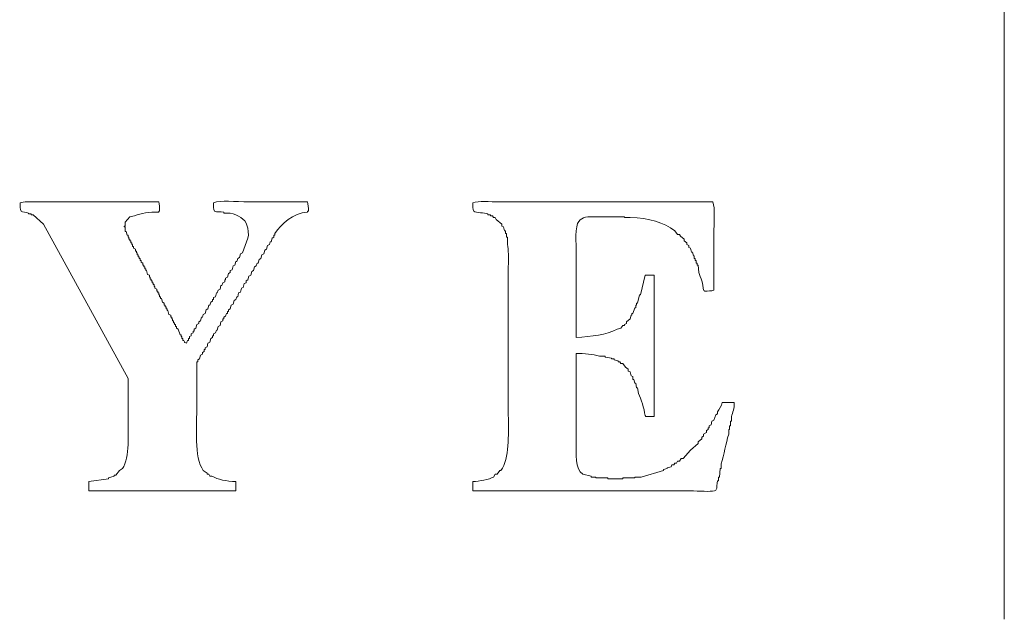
# Model space of a CAD drawing. Header units: millimetres. Extents: x 10908 to 11424, y -3584 to -2973.
# Tile 20 of 50: x 11116.65 to 11123.46, y -3460.2 to -3456.06. Entities that reach past the tile are written whole.
import ezdxf

# ---------------------------------------------------------------- set-up
doc = ezdxf.new("R2010")
doc.units = ezdxf.units.MM
doc.layers.add('1', color=7, linetype='Continuous', true_color=0xffffff)

msp = doc.modelspace()

# ---------------------------------------------------------------- linework, layer by layer
at = {"layer": '1', "color": 7, "linetype": 'Continuous', "lineweight": 18}
for p, q in [((11123.4561, -3450.6039), (11123.4561, -3460.2039)), ((11116.7141, -3457.4023), (11116.7141, -3457.3959)), ((11116.7333, -3457.4023), (11116.7141, -3457.4023)), ((11116.7333, -3457.4087), (11116.7333, -3457.4023)), ((11116.7462, -3457.4087), (11116.7333, -3457.4087)), ((11116.8169, -3457.473), (11116.7462, -3457.4087)), ((11117.6135, -3457.383), (11117.6135, -3457.3895)), ((11117.6199, -3457.383), (11117.6135, -3457.383)), ((11118.0632, -3457.3959), (11118.0632, -3457.3895)), ((11118.1082, -3457.3959), (11118.0632, -3457.3959)), ((11118.6415, -3457.383), (11118.6415, -3457.3895)), ((11118.6479, -3457.383), (11118.6415, -3457.383)), ((11119.8878, -3457.4087), (11119.8878, -3457.4023)), ((11119.9071, -3457.4087), (11119.8878, -3457.4087)), ((11119.9071, -3457.4152), (11119.9071, -3457.4087)), ((11117.4015, -3458.5395), (11116.8169, -3457.473)), ((11117.4144, -3457.4216), (11117.3822, -3457.4601)), ((11117.3822, -3457.4601), (11117.3822, -3457.4858)), ((11117.4465, -3457.4152), (11117.4144, -3457.4216)), ((11119.92, -3457.4152), (11119.9071, -3457.4152)), ((11119.9264, -3457.428), (11119.92, -3457.4152)), ((11119.9392, -3457.428), (11119.9264, -3457.428)), ((11119.9457, -3457.4409), (11119.9392, -3457.428)), ((11119.9842, -3457.473), (11119.9457, -3457.4409)), ((11119.9842, -3457.4858), (11119.9842, -3457.473)), ((11120.8322, -3457.4216), (11120.6331, -3457.4216)), ((11120.8322, -3457.428), (11120.8322, -3457.4216)), ((11120.8708, -3457.428), (11120.8322, -3457.428)), ((11117.3758, -3457.4858), (11117.3758, -3457.4923)), ((11117.3822, -3457.4858), (11117.3758, -3457.4858)), ((11117.3758, -3457.4923), (11117.3822, -3457.4923)), ((11117.3822, -3457.4923), (11117.3822, -3457.5244)), ((11117.3822, -3457.5244), (11117.3887, -3457.5244)), ((11117.3887, -3457.5244), (11117.3951, -3457.5501)), ((11118.4166, -3457.5372), (11118.4166, -3457.5501)), ((11119.997, -3457.4923), (11119.9842, -3457.4858)), ((11120.0035, -3457.518), (11119.997, -3457.4923)), ((11120.0099, -3457.518), (11120.0035, -3457.518)), ((11120.0099, -3457.5372), (11120.0099, -3457.518)), ((11120.0163, -3457.5372), (11120.0099, -3457.5372)), ((11120.0163, -3457.5629), (11120.0163, -3457.5372)), ((11121.1985, -3457.5437), (11121.1792, -3457.518)), ((11121.2113, -3457.5437), (11121.1985, -3457.5437)), ((11121.2177, -3457.5565), (11121.2113, -3457.5437)), ((11117.3951, -3457.5501), (11117.4015, -3457.5501)), ((11117.4015, -3457.5501), (11117.4015, -3457.5629)), ((11117.4015, -3457.5629), (11117.4079, -3457.5629)), ((11117.4079, -3457.5629), (11117.4079, -3457.5758)), ((11117.4079, -3457.5758), (11117.4144, -3457.5758)), ((11117.4144, -3457.5758), (11117.4144, -3457.5886)), ((11117.4144, -3457.5886), (11117.4208, -3457.5886)), ((11117.4208, -3457.5886), (11117.4208, -3457.6015)), ((11117.4208, -3457.6015), (11117.4272, -3457.6015)), ((11117.4272, -3457.6015), (11117.4272, -3457.6143)), ((11117.4272, -3457.6143), (11117.4336, -3457.6143)), ((11117.4336, -3457.6143), (11117.4336, -3457.6272)), ((11118.1917, -3457.6721), (11118.2303, -3457.5693)), ((11118.378, -3457.6143), (11118.3652, -3457.6207)), ((11118.3845, -3457.595), (11118.378, -3457.6143)), ((11118.3909, -3457.595), (11118.3845, -3457.595)), ((11118.3973, -3457.5693), (11118.3909, -3457.595)), ((11118.4102, -3457.5629), (11118.3973, -3457.5693)), ((11118.4102, -3457.5501), (11118.4102, -3457.5629)), ((11118.4166, -3457.5501), (11118.4102, -3457.5501)), ((11120.0227, -3457.5629), (11120.0163, -3457.5629)), ((11120.0227, -3457.6143), (11120.0227, -3457.5629)), ((11121.2434, -3457.5758), (11121.2177, -3457.5565)), ((11121.2434, -3457.5886), (11121.2434, -3457.5758)), ((11121.2627, -3457.6015), (11121.2434, -3457.5886)), ((11121.2627, -3457.6143), (11121.2627, -3457.6015)), ((11121.2755, -3457.6207), (11121.2627, -3457.6143)), ((11117.4336, -3457.6272), (11117.4401, -3457.6272)), ((11117.4401, -3457.6272), (11117.4401, -3457.64)), ((11117.4401, -3457.64), (11117.4529, -3457.6464)), ((11117.4529, -3457.6464), (11117.4529, -3457.6593)), ((11117.4529, -3457.6593), (11117.4593, -3457.6593)), ((11117.4593, -3457.6593), (11117.4593, -3457.6721)), ((11117.4593, -3457.6721), (11117.4658, -3457.6721)), ((11117.4658, -3457.6721), (11117.4658, -3457.685)), ((11118.1725, -3457.7043), (11118.1789, -3457.6786)), ((11118.1789, -3457.6786), (11118.1917, -3457.6721)), ((11118.3395, -3457.6786), (11118.3267, -3457.685)), ((11118.3459, -3457.6529), (11118.3395, -3457.6786)), ((11118.3588, -3457.6464), (11118.3459, -3457.6529)), ((11118.3652, -3457.6207), (11118.3588, -3457.6464)), ((11121.2755, -3457.6336), (11121.2755, -3457.6207)), ((11121.2884, -3457.64), (11121.2755, -3457.6336)), ((11121.2948, -3457.6657), (11121.2884, -3457.64)), ((11121.3012, -3457.6657), (11121.2948, -3457.6657)), ((11121.3077, -3457.6914), (11121.3012, -3457.6657)), ((11117.4658, -3457.685), (11117.4722, -3457.685)), ((11117.4722, -3457.685), (11117.4722, -3457.6978)), ((11117.4722, -3457.6978), (11117.4786, -3457.6978)), ((11117.4786, -3457.6978), (11117.4786, -3457.7107)), ((11117.4786, -3457.7107), (11117.485, -3457.7107)), ((11117.485, -3457.7107), (11117.485, -3457.7235)), ((11117.485, -3457.7235), (11117.4915, -3457.7235)), ((11117.4915, -3457.7235), (11117.4915, -3457.7364)), ((11117.4915, -3457.7364), (11117.5043, -3457.7428)), ((11117.5043, -3457.7428), (11117.5043, -3457.7557)), ((11118.1403, -3457.7557), (11118.1468, -3457.73)), ((11118.1468, -3457.73), (11118.1532, -3457.73)), ((11118.1532, -3457.73), (11118.1596, -3457.7107)), ((11118.1596, -3457.7107), (11118.1725, -3457.7043)), ((11118.2945, -3457.7428), (11118.2881, -3457.7621)), ((11118.301, -3457.7428), (11118.2945, -3457.7428)), ((11118.3074, -3457.7171), (11118.301, -3457.7428)), ((11118.3202, -3457.7107), (11118.3074, -3457.7171)), ((11118.3267, -3457.685), (11118.3202, -3457.7107)), ((11121.3141, -3457.6914), (11121.3077, -3457.6914)), ((11121.3141, -3457.7107), (11121.3141, -3457.6914)), ((11121.3205, -3457.7107), (11121.3141, -3457.7107)), ((11121.3205, -3457.7235), (11121.3205, -3457.7107)), ((11121.3269, -3457.7235), (11121.3205, -3457.7235)), ((11121.3269, -3457.7428), (11121.3269, -3457.7235)), ((11121.3334, -3457.7428), (11121.3269, -3457.7428)), ((11121.3334, -3457.7557), (11121.3334, -3457.7428)), ((11117.5043, -3457.7557), (11117.5107, -3457.7557)), ((11117.5107, -3457.7557), (11117.5107, -3457.7685)), ((11117.5107, -3457.7685), (11117.5171, -3457.7685)), ((11117.5171, -3457.7685), (11117.5171, -3457.7814)), ((11117.5171, -3457.7814), (11117.5236, -3457.7814)), ((11117.5236, -3457.7814), (11117.5236, -3457.7942)), ((11117.5236, -3457.7942), (11117.53, -3457.7942)), ((11117.53, -3457.7942), (11117.5364, -3457.8199)), ((11118.0889, -3457.8392), (11118.0954, -3457.8135)), ((11118.0954, -3457.8135), (11118.1082, -3457.8071)), ((11118.1082, -3457.7942), (11118.1211, -3457.7878)), ((11118.1082, -3457.8071), (11118.1082, -3457.7942)), ((11118.1211, -3457.7878), (11118.1275, -3457.7621)), ((11118.1275, -3457.7621), (11118.1403, -3457.7557)), ((11118.256, -3457.8006), (11118.2496, -3457.8263)), ((11118.2688, -3457.7942), (11118.256, -3457.8006)), ((11118.2753, -3457.7685), (11118.2688, -3457.7942)), ((11118.2881, -3457.7621), (11118.2753, -3457.7685)), ((11121.3398, -3457.7557), (11121.3334, -3457.7557)), ((11121.3462, -3457.8071), (11121.3398, -3457.7557)), ((11117.5364, -3457.8199), (11117.5493, -3457.8263)), ((11117.5493, -3457.8263), (11117.5493, -3457.8392)), ((11117.5493, -3457.8392), (11117.5557, -3457.8392)), ((11117.5557, -3457.8392), (11117.5557, -3457.852)), ((11117.5557, -3457.852), (11117.5621, -3457.852)), ((11117.5621, -3457.852), (11117.5621, -3457.8649)), ((11117.5621, -3457.8649), (11117.5685, -3457.8649)), ((11117.5685, -3457.8649), (11117.5685, -3457.8777)), ((11117.5685, -3457.8777), (11117.575, -3457.8777)), ((11117.575, -3457.8777), (11117.575, -3457.8906)), ((11118.0504, -3457.897), (11118.0568, -3457.8777)), ((11118.0568, -3457.8777), (11118.0697, -3457.8713)), ((11118.0697, -3457.8585), (11118.0761, -3457.8585)), ((11118.0697, -3457.8713), (11118.0697, -3457.8585)), ((11118.0761, -3457.8456), (11118.0889, -3457.8392)), ((11118.0761, -3457.8585), (11118.0761, -3457.8456)), ((11118.2046, -3457.8842), (11118.1982, -3457.9099)), ((11118.2174, -3457.8777), (11118.2046, -3457.8842)), ((11118.2303, -3457.8585), (11118.2174, -3457.8649)), ((11118.2174, -3457.8649), (11118.2174, -3457.8777)), ((11118.2367, -3457.8328), (11118.2303, -3457.8585)), ((11118.2496, -3457.8263), (11118.2367, -3457.8328)), ((11120.9415, -3457.9612), (11120.9736, -3457.8263)), ((11120.9736, -3457.8263), (11121.0378, -3457.8263)), ((11121.0378, -3457.8263), (11121.0378, -3458.8029)), ((11117.575, -3457.8906), (11117.5814, -3457.8906)), ((11117.5814, -3457.8906), (11117.5814, -3457.9034)), ((11117.5814, -3457.9034), (11117.5878, -3457.9034)), ((11117.5878, -3457.9034), (11117.5878, -3457.9163)), ((11117.5878, -3457.9163), (11117.6007, -3457.9227)), ((11117.6007, -3457.9227), (11117.6007, -3457.9356)), ((11117.6007, -3457.9356), (11117.6071, -3457.9356)), ((11117.6071, -3457.9356), (11117.6071, -3457.9484)), ((11117.6071, -3457.9484), (11117.6135, -3457.9484)), ((11117.6135, -3457.9484), (11117.6135, -3457.9612)), ((11118.0054, -3457.9741), (11118.0118, -3457.9484)), ((11118.0118, -3457.9484), (11118.0183, -3457.9484)), ((11118.0183, -3457.9484), (11118.0247, -3457.9291)), ((11118.0247, -3457.9291), (11118.0375, -3457.9227)), ((11118.0375, -3457.9227), (11118.044, -3457.897)), ((11118.044, -3457.897), (11118.0504, -3457.897)), ((11118.166, -3457.9484), (11118.1596, -3457.9741)), ((11118.1789, -3457.942), (11118.166, -3457.9484)), ((11118.1853, -3457.9163), (11118.1789, -3457.942)), ((11118.1982, -3457.9099), (11118.1853, -3457.9163)), ((11117.6135, -3457.9612), (11117.6199, -3457.9612)), ((11117.6199, -3457.9612), (11117.6199, -3457.9741)), ((11117.6199, -3457.9741), (11117.6264, -3457.9741)), ((11117.6264, -3457.9741), (11117.6264, -3457.9869)), ((11117.6264, -3457.9869), (11117.6328, -3457.9869)), ((11117.6328, -3457.9869), (11117.6392, -3458.0126)), ((11117.6392, -3458.0126), (11117.6521, -3458.0191)), ((11117.6521, -3458.0191), (11117.6521, -3458.0319)), ((11117.9669, -3458.0319), (11117.9733, -3458.0126)), ((11117.9733, -3458.0126), (11117.9861, -3458.0062)), ((11117.9861, -3457.9934), (11117.9926, -3457.9934)), ((11117.9861, -3458.0062), (11117.9861, -3457.9934)), ((11117.9926, -3457.9805), (11118.0054, -3457.9741)), ((11117.9926, -3457.9934), (11117.9926, -3457.9805)), ((11118.1339, -3457.9998), (11118.1275, -3458.0255)), ((11118.1468, -3457.9934), (11118.1339, -3457.9998)), ((11118.1532, -3457.9741), (11118.1468, -3457.9934)), ((11118.1596, -3457.9741), (11118.1532, -3457.9741)), ((11120.9158, -3458.0191), (11120.9222, -3458.0191)), ((11120.9158, -3458.0319), (11120.9158, -3458.0191)), ((11120.9222, -3458.0191), (11120.935, -3457.9612)), ((11120.935, -3457.9612), (11120.9415, -3457.9612)), ((11117.6521, -3458.0319), (11117.6585, -3458.0319)), ((11117.6585, -3458.0319), (11117.6585, -3458.0448)), ((11117.6585, -3458.0448), (11117.6649, -3458.0448)), ((11117.6649, -3458.0448), (11117.6649, -3458.0576)), ((11117.6649, -3458.0576), (11117.6713, -3458.0576)), ((11117.6713, -3458.0576), (11117.6713, -3458.0705)), ((11117.6713, -3458.0705), (11117.6778, -3458.0705)), ((11117.6778, -3458.0705), (11117.6842, -3458.0962)), ((11117.9219, -3458.0962), (11117.9347, -3458.0897)), ((11117.9347, -3458.0897), (11117.9412, -3458.064)), ((11117.9412, -3458.064), (11117.954, -3458.0576)), ((11117.954, -3458.0576), (11117.9604, -3458.0319)), ((11117.9604, -3458.0319), (11117.9669, -3458.0319)), ((11118.0825, -3458.0897), (11118.0761, -3458.109)), ((11118.0889, -3458.0897), (11118.0825, -3458.0897)), ((11118.0889, -3458.0769), (11118.0889, -3458.0897)), ((11118.0954, -3458.0769), (11118.0889, -3458.0769)), ((11118.1082, -3458.0576), (11118.0954, -3458.064)), ((11118.0954, -3458.064), (11118.0954, -3458.0769)), ((11118.1146, -3458.0319), (11118.1082, -3458.0576)), ((11118.1275, -3458.0255), (11118.1146, -3458.0319)), ((11120.8836, -3458.0897), (11120.8901, -3458.0897)), ((11120.8836, -3458.1026), (11120.8836, -3458.0897)), ((11120.8901, -3458.0897), (11120.9029, -3458.0512)), ((11120.9029, -3458.0512), (11120.9093, -3458.0512)), ((11120.9093, -3458.0319), (11120.9158, -3458.0319)), ((11120.9093, -3458.0512), (11120.9093, -3458.0319)), ((11117.6842, -3458.0962), (11117.697, -3458.1026)), ((11117.697, -3458.1026), (11117.697, -3458.1154)), ((11117.697, -3458.1154), (11117.7035, -3458.1154)), ((11117.7035, -3458.1154), (11117.7035, -3458.1283)), ((11117.7035, -3458.1283), (11117.7099, -3458.1283)), ((11117.7099, -3458.1283), (11117.7099, -3458.1411)), ((11117.7099, -3458.1411), (11117.7163, -3458.1411)), ((11117.7163, -3458.1411), (11117.7163, -3458.154)), ((11117.7163, -3458.154), (11117.7227, -3458.154)), ((11117.7227, -3458.154), (11117.7227, -3458.1668)), ((11117.8898, -3458.1476), (11117.9026, -3458.1411)), ((11117.8898, -3458.1604), (11117.8898, -3458.1476)), ((11117.9026, -3458.1411), (11117.9091, -3458.1154)), ((11117.9091, -3458.1154), (11117.9155, -3458.1154)), ((11117.9155, -3458.1154), (11117.9219, -3458.0962)), ((11118.044, -3458.1476), (11118.0375, -3458.1733)), ((11118.0568, -3458.1411), (11118.044, -3458.1476)), ((11118.0568, -3458.1283), (11118.0568, -3458.1411)), ((11118.0632, -3458.1283), (11118.0568, -3458.1283)), ((11118.0761, -3458.109), (11118.0632, -3458.1154)), ((11118.0632, -3458.1154), (11118.0632, -3458.1283)), ((11120.8451, -3458.1476), (11120.8708, -3458.1283)), ((11120.8451, -3458.1604), (11120.8451, -3458.1476)), ((11120.8708, -3458.1283), (11120.8772, -3458.1026)), ((11120.8772, -3458.1026), (11120.8836, -3458.1026)), ((11117.7227, -3458.1668), (11117.7292, -3458.1668)), ((11117.7292, -3458.1668), (11117.7292, -3458.1797)), ((11117.7292, -3458.1797), (11117.7356, -3458.1797)), ((11117.7356, -3458.1797), (11117.7356, -3458.1925)), ((11117.7356, -3458.1925), (11117.7484, -3458.199)), ((11117.7484, -3458.199), (11117.7613, -3458.2375)), ((11117.8384, -3458.2311), (11117.8512, -3458.2247)), ((11117.8512, -3458.2118), (11117.8577, -3458.2118)), ((11117.8512, -3458.2247), (11117.8512, -3458.2118)), ((11117.8577, -3458.199), (11117.8705, -3458.1925)), ((11117.8577, -3458.2118), (11117.8577, -3458.199)), ((11117.8705, -3458.1925), (11117.8769, -3458.1668)), ((11117.8769, -3458.1668), (11117.8898, -3458.1604)), ((11118.0054, -3458.2247), (11117.9926, -3458.2311)), ((11118.0118, -3458.2054), (11118.0054, -3458.2247)), ((11118.0183, -3458.2054), (11118.0118, -3458.2054)), ((11118.0247, -3458.1797), (11118.0183, -3458.2054)), ((11118.0375, -3458.1733), (11118.0247, -3458.1797)), ((11120.7809, -3458.199), (11120.8066, -3458.1925)), ((11120.8066, -3458.1925), (11120.8194, -3458.1733)), ((11120.8194, -3458.1733), (11120.8322, -3458.1733)), ((11120.8322, -3458.1668), (11120.8451, -3458.1604)), ((11120.8322, -3458.1733), (11120.8322, -3458.1668)), ((11117.7613, -3458.2375), (11117.7677, -3458.2375)), ((11117.7677, -3458.2375), (11117.7677, -3458.2504)), ((11117.7677, -3458.2504), (11117.7741, -3458.2504)), ((11117.7741, -3458.2504), (11117.7741, -3458.2632)), ((11117.7741, -3458.2632), (11117.7806, -3458.2632)), ((11117.7806, -3458.2632), (11117.7806, -3458.2761)), ((11117.7806, -3458.2761), (11117.787, -3458.2761)), ((11117.8063, -3458.2953), (11117.8127, -3458.2761)), ((11117.8127, -3458.2761), (11117.8191, -3458.2761)), ((11117.8191, -3458.2632), (11117.8255, -3458.2632)), ((11117.8191, -3458.2761), (11117.8191, -3458.2632)), ((11117.8255, -3458.2504), (11117.8384, -3458.2439)), ((11117.8255, -3458.2632), (11117.8255, -3458.2504)), ((11117.8384, -3458.2439), (11117.8384, -3458.2311)), ((11117.954, -3458.2953), (11117.9476, -3458.321)), ((11117.9669, -3458.2889), (11117.954, -3458.2953)), ((11117.9733, -3458.2632), (11117.9669, -3458.2889)), ((11117.9861, -3458.2568), (11117.9733, -3458.2632)), ((11117.9861, -3458.2439), (11117.9861, -3458.2568)), ((11117.9926, -3458.2439), (11117.9861, -3458.2439)), ((11117.9926, -3458.2311), (11117.9926, -3458.2439)), ((11117.9283, -3458.3532), (11117.9155, -3458.3596)), ((11117.9155, -3458.3596), (11117.9155, -3458.3724)), ((11117.9283, -3458.3403), (11117.9283, -3458.3532)), ((11117.9347, -3458.3403), (11117.9283, -3458.3403)), ((11117.9476, -3458.321), (11117.9347, -3458.3275)), ((11117.9347, -3458.3275), (11117.9347, -3458.3403)), ((11117.8769, -3458.4238), (11117.8769, -3458.7194)), ((11117.8834, -3458.4238), (11117.8769, -3458.4238)), ((11117.8962, -3458.4045), (11117.8834, -3458.411)), ((11117.8834, -3458.411), (11117.8834, -3458.4238)), ((11117.9026, -3458.3788), (11117.8962, -3458.4045)), ((11117.9155, -3458.3724), (11117.9026, -3458.3788)), ((11120.6973, -3458.3853), (11120.6588, -3458.3853)), ((11120.6973, -3458.3917), (11120.6973, -3458.3853)), ((11120.7423, -3458.3981), (11120.6973, -3458.3917)), ((11120.7423, -3458.4045), (11120.7423, -3458.3981)), ((11120.7616, -3458.4045), (11120.7423, -3458.4045)), ((11120.7616, -3458.411), (11120.7616, -3458.4045)), ((11120.7873, -3458.4174), (11120.7616, -3458.411)), ((11120.7873, -3458.4238), (11120.7873, -3458.4174)), ((11120.8001, -3458.4238), (11120.7873, -3458.4238)), ((11120.8066, -3458.4367), (11120.8001, -3458.4238)), ((11120.8194, -3458.4367), (11120.8066, -3458.4367)), ((11120.8387, -3458.4624), (11120.8194, -3458.4367)), ((11120.8579, -3458.4752), (11120.8387, -3458.4624)), ((11120.8579, -3458.4881), (11120.8579, -3458.4752)), ((11120.8708, -3458.4945), (11120.8579, -3458.4881)), ((11120.8772, -3458.5202), (11120.8708, -3458.4945)), ((11117.4015, -3458.79), (11117.4015, -3458.5395)), ((11120.8901, -3458.5266), (11120.8772, -3458.5202)), ((11120.8901, -3458.5459), (11120.8901, -3458.5266)), ((11120.8965, -3458.5459), (11120.8901, -3458.5459)), ((11120.9029, -3458.5716), (11120.8965, -3458.5459)), ((11120.9093, -3458.5716), (11120.9029, -3458.5716)), ((11120.9158, -3458.6037), (11120.9093, -3458.5716)), ((11120.9222, -3458.6037), (11120.9158, -3458.6037)), ((11120.9286, -3458.6423), (11120.9222, -3458.6037)), ((11121.4747, -3458.7836), (11121.4747, -3458.7708)), ((11121.5068, -3458.7065), (11121.5904, -3458.7065)), ((11121.0378, -3458.8029), (11120.98, -3458.8029)), ((11121.4297, -3458.8607), (11121.4362, -3458.835)), ((11121.4362, -3458.835), (11121.449, -3458.8286)), ((11121.449, -3458.8286), (11121.4619, -3458.79)), ((11121.4619, -3458.79), (11121.4747, -3458.7836)), ((11121.5647, -3458.835), (11121.5647, -3458.8671)), ((11121.5711, -3458.835), (11121.5647, -3458.835)), ((11121.5711, -3458.8029), (11121.5711, -3458.835)), ((11121.3976, -3458.8992), (11121.4105, -3458.8928)), ((11121.3976, -3458.9121), (11121.3976, -3458.8992)), ((11121.4105, -3458.8928), (11121.4105, -3458.88)), ((11121.4105, -3458.88), (11121.4169, -3458.88)), ((11121.4169, -3458.8671), (11121.4297, -3458.8607)), ((11121.4169, -3458.88), (11121.4169, -3458.8671)), ((11121.5518, -3458.8928), (11121.5518, -3458.9249)), ((11121.5582, -3458.8928), (11121.5518, -3458.8928)), ((11121.5582, -3458.8671), (11121.5582, -3458.8928)), ((11121.5647, -3458.8671), (11121.5582, -3458.8671)), ((11121.3398, -3458.9763), (11121.3655, -3458.9571)), ((11121.3655, -3458.9442), (11121.3783, -3458.9378)), ((11121.3655, -3458.9571), (11121.3655, -3458.9442)), ((11121.3783, -3458.9249), (11121.3976, -3458.9121)), ((11121.3783, -3458.9378), (11121.3783, -3458.9249)), ((11121.237, -3459.092), (11121.2884, -3459.0342)), ((11121.2884, -3459.0342), (11121.3398, -3458.9892)), ((11121.3398, -3458.9892), (11121.3398, -3458.9763)), ((11121.192, -3459.1241), (11121.1985, -3459.1113)), ((11121.1985, -3459.1113), (11121.2113, -3459.1113)), ((11121.2113, -3459.1113), (11121.2242, -3459.092)), ((11121.2242, -3459.092), (11121.237, -3459.092)), ((11117.318, -3459.2076), (11117.3437, -3459.1755)), ((11117.3437, -3459.1755), (11117.363, -3459.1627)), ((11117.9219, -3459.1755), (11117.9476, -3459.1948)), ((11119.9521, -3459.2012), (11119.9714, -3459.1755)), ((11119.9714, -3459.1755), (11119.9778, -3459.1755)), ((11120.9479, -3459.2205), (11121.1021, -3459.1755)), ((11121.1021, -3459.1691), (11121.1278, -3459.1627)), ((11121.1021, -3459.1755), (11121.1021, -3459.1691)), ((11121.1278, -3459.1562), (11121.1535, -3459.1498)), ((11121.1278, -3459.1627), (11121.1278, -3459.1562)), ((11121.1535, -3459.1498), (11121.1599, -3459.137)), ((11121.1599, -3459.137), (11121.1728, -3459.137)), ((11121.1728, -3459.137), (11121.1792, -3459.1241)), ((11121.1792, -3459.1241), (11121.192, -3459.1241)), ((11121.494, -3459.1627), (11121.4876, -3459.2205)), ((11121.5004, -3459.1627), (11121.494, -3459.1627)), ((11121.5004, -3459.1305), (11121.5004, -3459.1627)), ((11117.1317, -3459.2526), (11117.2666, -3459.2333)), ((11117.2666, -3459.2269), (11117.3051, -3459.214)), ((11117.2666, -3459.2333), (11117.2666, -3459.2269)), ((11117.3051, -3459.2076), (11117.318, -3459.2076)), ((11117.3051, -3459.214), (11117.3051, -3459.2076)), ((11117.9476, -3459.1948), (11117.9476, -3459.2012)), ((11117.9476, -3459.2012), (11117.9604, -3459.2012)), ((11117.9604, -3459.2012), (11117.9669, -3459.214)), ((11117.9669, -3459.214), (11117.9797, -3459.214)), ((11119.9264, -3459.2205), (11119.9392, -3459.2012)), ((11119.9392, -3459.2012), (11119.9521, -3459.2012)), ((11120.5431, -3459.2012), (11120.601, -3459.214)), ((11120.601, -3459.214), (11120.601, -3459.2205)), ((11120.601, -3459.2205), (11120.6331, -3459.2205)), ((11120.6331, -3459.2205), (11120.6331, -3459.2269)), ((11120.6331, -3459.2269), (11120.7166, -3459.2269)), ((11120.7166, -3459.2269), (11120.7166, -3459.2333)), ((11120.7166, -3459.2333), (11120.8194, -3459.2333)), ((11120.8194, -3459.2269), (11120.9029, -3459.2269)), ((11120.8194, -3459.2333), (11120.8194, -3459.2269)), ((11120.9029, -3459.2205), (11120.9479, -3459.2205)), ((11120.9029, -3459.2269), (11120.9029, -3459.2205)), ((11121.4811, -3459.2462), (11121.4747, -3459.2462)), ((11121.4811, -3459.2205), (11121.4811, -3459.2462)), ((11121.4876, -3459.2205), (11121.4811, -3459.2205)), ((11117.1317, -3459.3168), (11117.1317, -3459.2526)), ((11118.1468, -3459.2526), (11118.1468, -3459.3168)), ((11119.785, -3459.3168), (11119.785, -3459.2526)), ((11118.1468, -3459.3168), (11117.1317, -3459.3168))]:
    msp.add_line(p, q, dxfattribs=at)
for points in [[(11116.6627, -3457.383), (11116.6531, -3457.3728), (11116.6557, -3457.3452), (11116.6563, -3457.3252)], [(11117.6135, -3457.3188), (11117.6194, -3457.3344), (11117.6202, -3457.3586), (11117.6199, -3457.383)], [(11117.999, -3457.383), (11117.9895, -3457.3728), (11117.992, -3457.3452), (11117.9926, -3457.3252)], [(11118.6415, -3457.3188), (11118.6474, -3457.3344), (11118.6481, -3457.3586), (11118.6479, -3457.383)], [(11119.7915, -3457.383), (11119.7819, -3457.3728), (11119.7844, -3457.3452), (11119.785, -3457.3252)], [(11116.7141, -3457.3959), (11116.6969, -3457.3892), (11116.6753, -3457.3941), (11116.6627, -3457.383)], [(11117.6135, -3457.3895), (11117.5462, -3457.388), (11117.4915, -3457.3968), (11117.4465, -3457.4152)], [(11118.0632, -3457.3895), (11118.0406, -3457.383), (11118.0136, -3457.3956), (11117.999, -3457.383)], [(11118.2239, -3457.4858), (11118.2116, -3457.4311), (11118.1592, -3457.4113), (11118.1082, -3457.3959)], [(11118.6415, -3457.3895), (11118.5446, -3457.3927), (11118.4561, -3457.4753), (11118.4166, -3457.5372)], [(11119.8878, -3457.4023), (11119.8664, -3457.3939), (11119.805, -3457.3947), (11119.7915, -3457.383)], [(11120.6331, -3457.4216), (11120.581, -3457.4216), (11120.537, -3457.4214), (11120.5174, -3457.4537)], [(11121.1792, -3457.518), (11121.1003, -3457.4625), (11121.0044, -3457.4289), (11120.8708, -3457.428)], [(11118.2303, -3457.5693), (11118.2364, -3457.5492), (11118.2322, -3457.4956), (11118.2239, -3457.4858)], [(11121.3783, -3457.9291), (11121.3749, -3457.8877), (11121.358, -3457.8419), (11121.3462, -3457.8071)], [(11121.3848, -3457.9356), (11121.3793, -3457.9283), (11121.3856, -3457.9346), (11121.3783, -3457.9291)], [(11121.449, -3457.9291), (11121.4334, -3457.935), (11121.4092, -3457.9358), (11121.3848, -3457.9356)], [(11120.4982, -3458.2568), (11120.6042, -3458.2477), (11120.7059, -3458.2393), (11120.7809, -3458.199)], [(11117.787, -3458.2761), (11117.7978, -3458.2936), (11117.7811, -3458.2881), (11117.8063, -3458.2953)], [(11120.6588, -3458.3853), (11120.6154, -3458.3728), (11120.5526, -3458.3655), (11120.4982, -3458.366)], [(11120.9736, -3458.7964), (11120.9693, -3458.7448), (11120.9451, -3458.6839), (11120.9286, -3458.6423)], [(11117.8769, -3458.7194), (11117.8769, -3458.8774), (11117.8556, -3459.0821), (11117.9219, -3459.1755)], [(11121.4747, -3458.7708), (11121.486, -3458.7507), (11121.5012, -3458.733), (11121.5068, -3458.7065)], [(11121.5904, -3458.7065), (11121.5909, -3458.747), (11121.5803, -3458.7743), (11121.5711, -3458.8029)], [(11117.363, -3459.1627), (11117.4167, -3459.0824), (11117.4015, -3458.9215), (11117.4015, -3458.79)], [(11119.9778, -3459.1755), (11120.0396, -3459.0882), (11120.0292, -3458.939), (11120.0292, -3458.79)], [(11120.98, -3458.8029), (11120.9746, -3458.7956), (11120.9808, -3458.8019), (11120.9736, -3458.7964)], [(11121.5518, -3458.9249), (11121.5313, -3458.988), (11121.5203, -3459.067), (11121.5004, -3459.1305)], [(11117.9797, -3459.214), (11118.0233, -3459.2383), (11118.0814, -3459.2498), (11118.1468, -3459.2526)], [(11119.785, -3459.2526), (11119.8273, -3459.249), (11119.8986, -3459.2387), (11119.9264, -3459.2205)], [(11121.4747, -3459.2462), (11121.4671, -3459.2699), (11121.4763, -3459.295), (11121.4619, -3459.3104)]]:
    msp.add_open_spline(points, degree=3, dxfattribs=at)
for points, knots in [([(11116.6563, -3457.3252), (11116.681, -3457.3162), (11116.7245, -3457.3188), (11116.8233, -3457.3188), (11116.8875, -3457.3188), (11116.9518, -3457.3188), (11117.1723, -3457.3188), (11117.393, -3457.3188), (11117.6135, -3457.3188)], [0, 0, 0, 0, 0.333333, 0.333333, 0.666667, 0.666667, 0.666667, 1, 1, 1, 1]), ([(11117.9926, -3457.3252), (11118.043, -3457.3068), (11118.1357, -3457.3188), (11118.3459, -3457.3188), (11118.4937, -3457.3188), (11118.6415, -3457.3188)], [0, 0, 0, 0, 0.5, 0.5, 1, 1, 1, 1]), ([(11119.785, -3457.3252), (11119.8242, -3457.311), (11119.8955, -3457.3188), (11120.0591, -3457.3188), (11120.1727, -3457.3188), (11120.2862, -3457.3188), (11120.6716, -3457.3188), (11121.0571, -3457.3188), (11121.4426, -3457.3188)], [0, 0, 0, 0, 0.333333, 0.333333, 0.666667, 0.666667, 0.666667, 1, 1, 1, 1]), ([(11121.4426, -3457.3188), (11121.4598, -3457.366), (11121.449, -3457.4526), (11121.449, -3457.6507), (11121.449, -3457.7899), (11121.449, -3457.9291)], [0, 0, 0, 0, 0.5, 0.5, 1, 1, 1, 1]), ([(11120.5174, -3457.4537), (11120.4881, -3457.4836), (11120.4982, -3457.6106), (11120.4982, -3457.6721), (11120.4982, -3457.867), (11120.4982, -3458.0619), (11120.4982, -3458.2568)], [0, 0, 0, 0, 0.5, 0.5, 0.5, 1, 1, 1, 1]), ([(11120.0292, -3458.79), (11120.0292, -3458.5245), (11120.0292, -3458.2589), (11120.0292, -3457.9934), (11120.0292, -3457.912), (11120.0292, -3457.8306), (11120.0292, -3457.7053), (11120.0323, -3457.648), (11120.0227, -3457.6143)], [0, 0, 0, 0, 0.333333, 0.333333, 0.333333, 0.666667, 0.666667, 1, 1, 1, 1]), ([(11120.4982, -3458.366), (11120.4982, -3458.5673), (11120.4982, -3458.7686), (11120.4982, -3458.9699), (11120.4982, -3459.0587), (11120.4901, -3459.1665), (11120.5431, -3459.2012)], [0, 0, 0, 0, 0.5, 0.5, 0.5, 1, 1, 1, 1]), ([(11121.4619, -3459.3104), (11121.4438, -3459.3261), (11121.3769, -3459.3168), (11121.2413, -3459.3168), (11121.1363, -3459.3168), (11121.0314, -3459.3168), (11120.616, -3459.3168), (11120.2005, -3459.3168), (11119.785, -3459.3168)], [0, 0, 0, 0, 0.333333, 0.333333, 0.666667, 0.666667, 0.666667, 1, 1, 1, 1])]:
    msp.add_open_spline(points, degree=3, knots=knots, dxfattribs=at)

doc.saveas('drawing.dxf')
